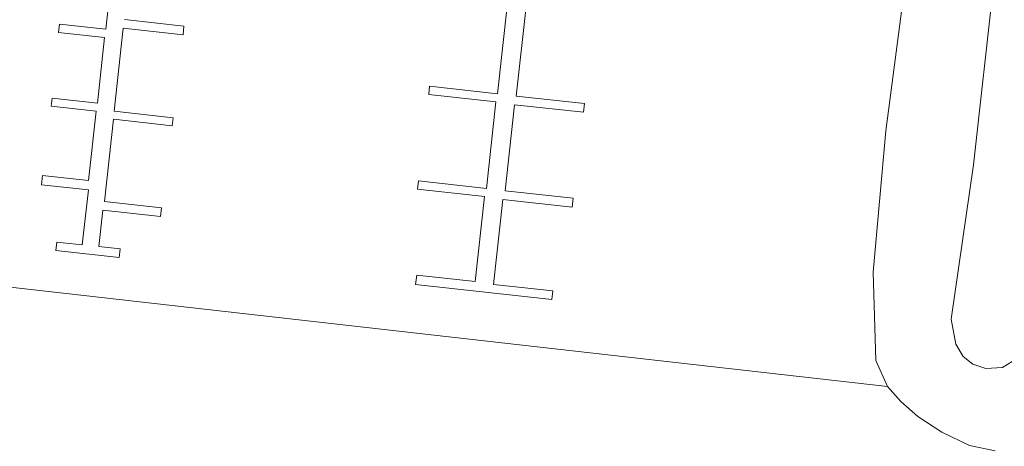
# Model space of a CAD drawing. Extents: x 184422 to 188298, y 343471 to 350189.
# Tile 108 of 256: x 185790 to 185877, y 346709 to 346747. Entities that reach past the tile are written whole.
import ezdxf

# ---------------------------------------------------------------- set-up
doc = ezdxf.new("R2010")
doc.units = 0
for name, color, linetype, lineweight in [('B-WA-GR-GRAS-GV', 252, 'Continuous', 13), ('B-WA-GW-TALUD_KRUIN-G', 252, 'Continuous', 18), ('B-WA-KW-KUNSTWERK_STEIGER-GV', 252, 'Continuous', 18), ('B-WA-OG-WATER-GV', 252, 'Continuous', 18), ('B-WA-VH-VERHARDING_OPEN-GV', 252, 'Continuous', 18)]:
    doc.layers.add(name, color=color, linetype=linetype, lineweight=lineweight)

msp = doc.modelspace()

# ---------------------------------------------------------------- linework, layer by layer
at = {"layer": 'B-WA-GR-GRAS-GV', "flags": 128}
msp.add_lwpolyline([(185814.722, 346785.696), (185814.963, 346785.671), (185815.778, 346785.634), (185827.16, 346785.11), (185829.852, 346783.137), (185835.655, 346780.646), (185846.098, 346778.266), (185853.607, 346775.343), (185859.187, 346772.594), (185862.757, 346770.625), (185865.227, 346767.62), (185875.511, 346766.988), (185876.448, 346762.382), (185876.929, 346758.795), (185876.128, 346750.164), (185874.329, 346733.992), (185872.355, 346720.35), (185872.772, 346718.114), (185873.437, 346717.046), (185874.277, 346716.349), (185875.428, 346715.99), (185876.905, 346716.056), (185878.222, 346716.878)], dxfattribs=at)
msp.add_lwpolyline([(185814.722, 346785.696), (185814.963, 346785.671), (185815.778, 346785.634), (185827.16, 346785.11), (185829.852, 346783.137), (185835.655, 346780.646), (185846.098, 346778.266), (185853.607, 346775.343), (185859.187, 346772.594), (185862.757, 346770.625), (185865.227, 346767.62), (185875.511, 346766.988), (185876.448, 346762.382), (185876.929, 346758.795), (185876.128, 346750.164), (185874.329, 346733.992), (185872.355, 346720.35), (185872.772, 346718.114), (185873.437, 346717.046), (185874.277, 346716.349), (185875.428, 346715.99), (185876.905, 346716.056), (185878.222, 346716.878)], dxfattribs=at)
msp.add_lwpolyline([(185814.722, 346785.696), (185814.963, 346785.671), (185815.778, 346785.634), (185827.16, 346785.11), (185829.852, 346783.137), (185835.655, 346780.646), (185846.098, 346778.266), (185853.607, 346775.343), (185859.187, 346772.594), (185862.757, 346770.625), (185865.227, 346767.62), (185875.511, 346766.988), (185876.448, 346762.382), (185876.929, 346758.795), (185876.128, 346750.164), (185874.329, 346733.992), (185872.355, 346720.35), (185872.772, 346718.114), (185873.437, 346717.046), (185874.277, 346716.349), (185875.428, 346715.99), (185876.905, 346716.056), (185878.222, 346716.878)], dxfattribs=at)
at = {"layer": 'B-WA-GW-TALUD_KRUIN-G', "flags": 128}
msp.add_lwpolyline([(185880.35, 346724.343), (185878.779, 346718.541), (185878.222, 346716.878), (185876.905, 346716.056), (185875.428, 346715.99), (185874.277, 346716.349), (185873.437, 346717.046), (185872.772, 346718.114), (185872.355, 346720.35), (185874.329, 346733.992), (185876.128, 346750.164), (185876.929, 346758.795), (185876.448, 346762.382)], dxfattribs=at)
msp.add_lwpolyline([(185880.35, 346724.343), (185878.779, 346718.541), (185878.222, 346716.878), (185876.905, 346716.056), (185875.428, 346715.99), (185874.277, 346716.349), (185873.437, 346717.046), (185872.772, 346718.114), (185872.355, 346720.35), (185874.329, 346733.992), (185876.128, 346750.164), (185876.929, 346758.795), (185876.448, 346762.382)], dxfattribs=at)
msp.add_lwpolyline([(185880.35, 346724.343), (185878.779, 346718.541), (185878.222, 346716.878), (185876.905, 346716.056), (185875.428, 346715.99), (185874.277, 346716.349), (185873.437, 346717.046), (185872.772, 346718.114), (185872.355, 346720.35), (185874.329, 346733.992), (185876.128, 346750.164), (185876.929, 346758.795), (185876.448, 346762.382)], dxfattribs=at)
at = {"layer": 'B-WA-KW-KUNSTWERK_STEIGER-GV', "flags": 128}
for points in [[(185798.253, 346751.612), (185797.632, 346745.962), (185793.539, 346746.412), (185793.46, 346745.692), (185797.522, 346745.246), (185796.883, 346739.435), (185792.873, 346739.876), (185792.794, 346739.157), (185796.777, 346738.719), (185796.103, 346732.587), (185792.044, 346733.033), (185791.954, 346732.213), (185796.084, 346731.759), (185795.55, 346726.898), (185793.3, 346727.145), (185793.219, 346726.414), (185798.811, 346725.8), (185798.894, 346726.552), (185797.016, 346726.758), (185797.369, 346729.969), (185802.464, 346729.409), (185802.549, 346730.183), (185797.515, 346730.736), (185798.315, 346738.013), (185803.501, 346737.443), (185803.578, 346738.144), (185798.366, 346738.717), (185799.174, 346746.067), (185804.456, 346745.486), (185804.54, 346746.253), (185799.267, 346746.832)], [(185798.253, 346751.612), (185797.632, 346745.962), (185793.539, 346746.412), (185793.46, 346745.692), (185797.522, 346745.246), (185796.883, 346739.435), (185792.873, 346739.876), (185792.794, 346739.157), (185796.777, 346738.719), (185796.103, 346732.587), (185792.044, 346733.033), (185791.954, 346732.213), (185796.084, 346731.759), (185795.55, 346726.898), (185793.3, 346727.145), (185793.219, 346726.414), (185798.811, 346725.8), (185798.894, 346726.552), (185797.016, 346726.758), (185797.369, 346729.969), (185802.464, 346729.409), (185802.549, 346730.183), (185797.515, 346730.736), (185798.315, 346738.013), (185803.501, 346737.443), (185803.578, 346738.144), (185798.366, 346738.717), (185799.174, 346746.067), (185804.456, 346745.486), (185804.54, 346746.253), (185799.267, 346746.832)], [(185798.253, 346751.612), (185797.632, 346745.962), (185793.539, 346746.412), (185793.46, 346745.692), (185797.522, 346745.246), (185796.883, 346739.435), (185792.873, 346739.876), (185792.794, 346739.157), (185796.777, 346738.719), (185796.103, 346732.587), (185792.044, 346733.033), (185791.954, 346732.213), (185796.084, 346731.759), (185795.55, 346726.898), (185793.3, 346727.145), (185793.219, 346726.414), (185798.811, 346725.8), (185798.894, 346726.552), (185797.016, 346726.758), (185797.369, 346729.969), (185802.464, 346729.409), (185802.549, 346730.183), (185797.515, 346730.736), (185798.315, 346738.013), (185803.501, 346737.443), (185803.578, 346738.144), (185798.366, 346738.717), (185799.174, 346746.067), (185804.456, 346745.486), (185804.54, 346746.253), (185799.267, 346746.832)], [(185833.113, 346747.996), (185832.263, 346740.262), (185826.253, 346740.922), (185826.173, 346740.193), (185832.123, 346739.539), (185831.283, 346731.894), (185825.266, 346732.556), (185825.187, 346731.84), (185831.116, 346731.188), (185830.289, 346723.654), (185825.112, 346724.223), (185825.022, 346723.398), (185837.051, 346722.077), (185837.134, 346722.838), (185831.912, 346723.412), (185832.737, 346730.915), (185838.864, 346730.241), (185838.951, 346731.035), (185832.935, 346731.696), (185833.77, 346739.293), (185839.863, 346738.623), (185839.948, 346739.402), (185833.917, 346740.065), (185834.817, 346748.257)], [(185833.113, 346747.996), (185832.263, 346740.262), (185826.253, 346740.922), (185826.173, 346740.193), (185832.123, 346739.539), (185831.283, 346731.894), (185825.266, 346732.556), (185825.187, 346731.84), (185831.116, 346731.188), (185830.289, 346723.654), (185825.112, 346724.223), (185825.022, 346723.398), (185837.051, 346722.077), (185837.134, 346722.838), (185831.912, 346723.412), (185832.737, 346730.915), (185838.864, 346730.241), (185838.951, 346731.035), (185832.935, 346731.696), (185833.77, 346739.293), (185839.863, 346738.623), (185839.948, 346739.402), (185833.917, 346740.065), (185834.817, 346748.257)], [(185833.113, 346747.996), (185832.263, 346740.262), (185826.253, 346740.922), (185826.173, 346740.193), (185832.123, 346739.539), (185831.283, 346731.894), (185825.266, 346732.556), (185825.187, 346731.84), (185831.116, 346731.188), (185830.289, 346723.654), (185825.112, 346724.223), (185825.022, 346723.398), (185837.051, 346722.077), (185837.134, 346722.838), (185831.912, 346723.412), (185832.737, 346730.915), (185838.864, 346730.241), (185838.951, 346731.035), (185832.935, 346731.696), (185833.77, 346739.293), (185839.863, 346738.623), (185839.948, 346739.402), (185833.917, 346740.065), (185834.817, 346748.257)]]:
    msp.add_lwpolyline(points, dxfattribs=at)
at = {"layer": 'B-WA-OG-WATER-GV', "flags": 128}
for points in [[(185876.263, 346708.69), (185873.988, 346709.158), (185871.545, 346710.339), (185869.428, 346711.732), (185867.919, 346713.068), (185866.722, 346714.394), (185741.784, 346728.537), (185743.85, 346781.349), (185741.201, 346781.403), (185738.826, 346782.144), (185731.219, 346784.502), (185728.32, 346785.577), (185724.845, 346786.195), (185716.992, 346786.266), (185695.417, 346784.511), (185684.384, 346785.152), (185675.508, 346786.242), (185669.747, 346786.427), (185654.666, 346787.137), (185632.655, 346788.441), (185624.582, 346788.765), (185759.181, 346654.51)], [(185876.263, 346708.69), (185873.988, 346709.158), (185871.545, 346710.339), (185869.428, 346711.732), (185867.919, 346713.068), (185866.722, 346714.394), (185741.784, 346728.537), (185743.85, 346781.349), (185741.201, 346781.403), (185738.826, 346782.144), (185731.219, 346784.502), (185728.32, 346785.577), (185724.845, 346786.195), (185716.992, 346786.266), (185695.417, 346784.511), (185684.384, 346785.152), (185675.508, 346786.242), (185669.747, 346786.427), (185654.666, 346787.137), (185632.655, 346788.441), (185624.582, 346788.765), (185759.181, 346654.51)], [(185876.263, 346708.69), (185873.988, 346709.158), (185871.545, 346710.339), (185869.428, 346711.732), (185867.919, 346713.068), (185866.722, 346714.394), (185741.784, 346728.537), (185743.85, 346781.349), (185741.201, 346781.403), (185738.826, 346782.144), (185731.219, 346784.502), (185728.32, 346785.577), (185724.845, 346786.195), (185716.992, 346786.266), (185695.417, 346784.511), (185684.384, 346785.152), (185675.508, 346786.242), (185669.747, 346786.427), (185654.666, 346787.137), (185632.655, 346788.441), (185624.582, 346788.765), (185759.181, 346654.51)], [(185741.784, 346728.537), (185866.722, 346714.394), (185865.701, 346716.682), (185865.478, 346724.491), (185866.59, 346736.983), (185868.824, 346754.074)], [(185741.784, 346728.537), (185866.722, 346714.394), (185865.701, 346716.682), (185865.478, 346724.491), (185866.59, 346736.983), (185868.824, 346754.074)], [(185741.784, 346728.537), (185866.722, 346714.394), (185865.701, 346716.682), (185865.478, 346724.491), (185866.59, 346736.983), (185868.824, 346754.074)]]:
    msp.add_lwpolyline(points, dxfattribs=at)
at = {"layer": 'B-WA-VH-VERHARDING_OPEN-GV', "flags": 128}
msp.add_lwpolyline([(185878.222, 346716.878), (185876.905, 346716.056), (185875.428, 346715.99), (185874.277, 346716.349), (185873.437, 346717.046), (185872.772, 346718.114), (185872.355, 346720.35), (185874.329, 346733.992), (185876.128, 346750.164), (185876.929, 346758.795), (185876.448, 346762.382), (185868.444, 346760.959), (185868.813, 346758.34), (185868.824, 346754.074), (185866.59, 346736.983), (185865.478, 346724.491), (185865.701, 346716.682), (185866.722, 346714.394), (185867.919, 346713.068), (185869.428, 346711.732), (185871.545, 346710.339), (185873.988, 346709.158), (185876.263, 346708.69)], dxfattribs=at)
msp.add_lwpolyline([(185878.222, 346716.878), (185876.905, 346716.056), (185875.428, 346715.99), (185874.277, 346716.349), (185873.437, 346717.046), (185872.772, 346718.114), (185872.355, 346720.35), (185874.329, 346733.992), (185876.128, 346750.164), (185876.929, 346758.795), (185876.448, 346762.382), (185868.444, 346760.959), (185868.813, 346758.34), (185868.824, 346754.074), (185866.59, 346736.983), (185865.478, 346724.491), (185865.701, 346716.682), (185866.722, 346714.394), (185867.919, 346713.068), (185869.428, 346711.732), (185871.545, 346710.339), (185873.988, 346709.158), (185876.263, 346708.69)], dxfattribs=at)
msp.add_lwpolyline([(185878.222, 346716.878), (185876.905, 346716.056), (185875.428, 346715.99), (185874.277, 346716.349), (185873.437, 346717.046), (185872.772, 346718.114), (185872.355, 346720.35), (185874.329, 346733.992), (185876.128, 346750.164), (185876.929, 346758.795), (185876.448, 346762.382), (185868.444, 346760.959), (185868.813, 346758.34), (185868.824, 346754.074), (185866.59, 346736.983), (185865.478, 346724.491), (185865.701, 346716.682), (185866.722, 346714.394), (185867.919, 346713.068), (185869.428, 346711.732), (185871.545, 346710.339), (185873.988, 346709.158), (185876.263, 346708.69)], dxfattribs=at)

doc.saveas('drawing.dxf')
